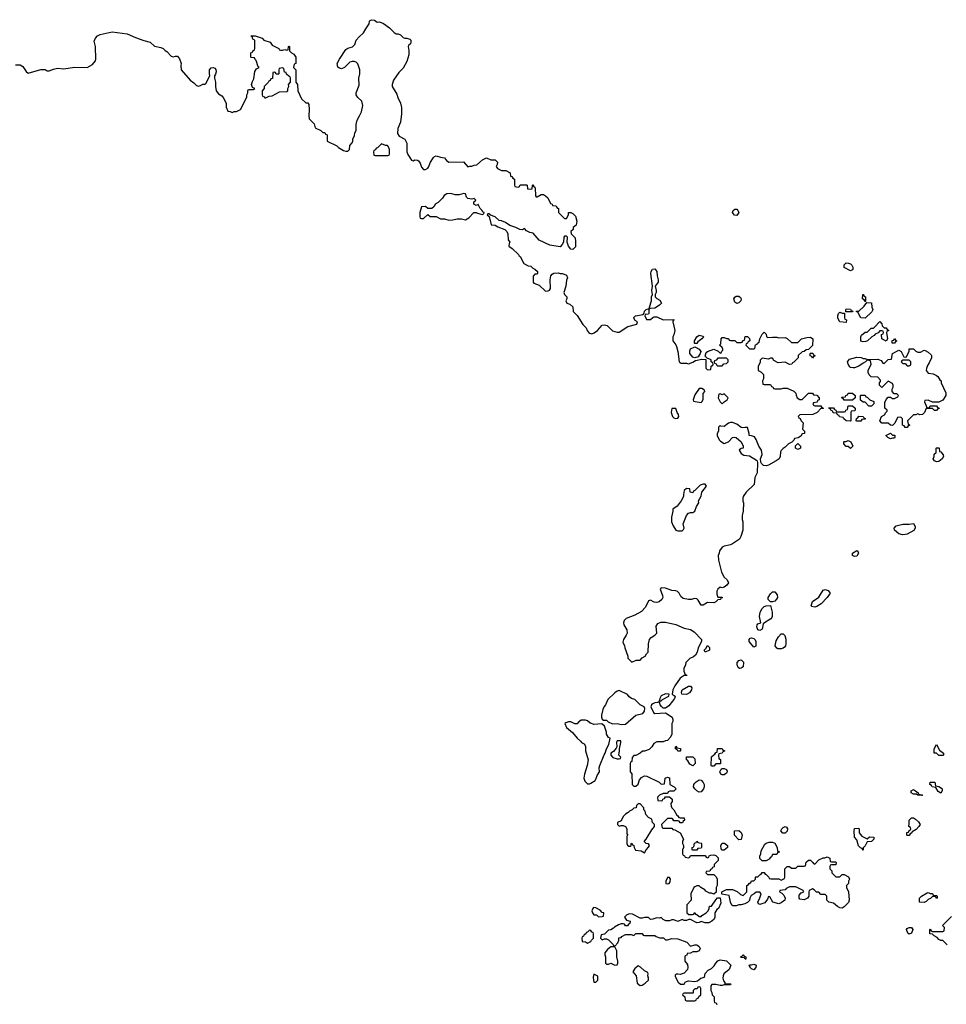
# Model space of a CAD drawing. Header units: inches. Extents: x 2380427 to 2580949, y 385907 to 546039.
# Tile 47 of 121: x 2454569 to 2463382, y 518280 to 527645. Entities that reach past the tile are written whole.
import ezdxf

# ---------------------------------------------------------------- set-up
doc = ezdxf.new("R2010")
doc.units = ezdxf.units.IN
doc.header["$MEASUREMENT"] = 0
for name, color, linetype in [('C4551', 7, 'Continuous'), ('C4552', 7, 'Continuous'), ('C4561', 7, 'Continuous'), ('C4562', 7, 'Continuous')]:
    doc.layers.add(name, color=color, linetype=linetype)

msp = doc.modelspace()

# ---------------------------------------------------------------- linework, layer by layer
at = {"layer": 'C4551', "color": 5, "elevation": 60}
msp.add_lwpolyline([(2460000, 518982.7), (2459990, 518986), (2459970, 518966), (2459958, 518962), (2459954, 518950), (2459938, 518942), (2459932.7, 518927.3), (2459918, 518922), (2459914, 518910), (2459918, 518878), (2459950, 518874), (2459970, 518862), (2460000, 518877)], dxfattribs=at)
at = {"layer": 'C4552', "color": 5, "elevation": 60}
for points in [[(2454530, 527216), (2454574.8, 527214.8), (2454598.8, 527198.8), (2454630, 527152), (2454650, 527138), (2454770, 527171.3), (2454810, 527171), (2454830, 527158), (2454850, 527158), (2454890, 527176), (2454930, 527184.7), (2454990, 527178), (2455090, 527194.8), (2455210, 527192), (2455260.4, 527219.6), (2455290, 527254), (2455294, 527270), (2455289, 527390), (2455278, 527442), (2455288.7, 527470), (2455309.4, 527490.6), (2455334.5, 527505.5), (2455450, 527530.3), (2455590, 527510.4), (2455670, 527475.3), (2455750, 527446.8), (2455810, 527431.3), (2455852.7, 527392.7), (2455910, 527382), (2455934, 527370), (2455951.6, 527351.6), (2455970, 527342), (2456010, 527298), (2456030, 527291.3), (2456050, 527298), (2456070, 527298), (2456090, 527272), (2456104.7, 527230), (2456101, 527210), (2456104.7, 527170), (2456190, 527071), (2456226.4, 527046.4), (2456250, 527018), (2456270, 527012), (2456290, 527018), (2456310, 527031.3), (2456330, 527032), (2456340.4, 527039.6), (2456379, 527110), (2456372.9, 527132.9), (2456374, 527170), (2456390, 527186), (2456410, 527191.3), (2456423.5, 527183.5), (2456433, 527173), (2456436.3, 527150), (2456432.7, 527127.3), (2456421, 527110), (2456421, 527090), (2456430.7, 527050), (2456430.9, 527010.9), (2456438, 526970), (2456459.6, 526939.6), (2456490, 526922), (2456505.4, 526905.4), (2456532, 526850), (2456532.7, 526812.7), (2456550, 526774), (2456571.6, 526771.6), (2456590, 526762), (2456608.4, 526771.6), (2456630, 526772), (2456668.4, 526791.6), (2456728, 526910), (2456728, 526930), (2456738, 526950), (2456738, 526970), (2456743.1, 526976.9), (2456750, 526982), (2456790, 526982), (2456806, 526990), (2456782, 527002), (2456774, 527030), (2456782, 527058), (2456796, 527084), (2456806, 527154), (2456822, 527178), (2456846, 527190), (2456838, 527198), (2456818, 527258), (2456807.3, 527267.3), (2456802, 527282), (2456770, 527286), (2456766, 527290), (2456766, 527330), (2456782, 527338), (2456786, 527350), (2456802, 527358), (2456806, 527370), (2456806, 527450), (2456790, 527458), (2456782, 527470), (2456782, 527482), (2456768.9, 527491.1), (2456808.4, 527491.6), (2456874, 527470), (2456892, 527450), (2456950.6, 527430.6), (2456970, 527402), (2457034, 527370), (2457038, 527358), (2457050, 527354), (2457070, 527354), (2457090, 527362), (2457110, 527354), (2457122, 527358), (2457126, 527390), (2457130, 527394), (2457134, 527390), (2457134, 527350), (2457154, 527330), (2457176.9, 527316.9), (2457194, 527290), (2457194, 527230), (2457178, 527222), (2457174, 527190), (2457194, 527170), (2457194, 527050), (2457212, 527030), (2457214, 526970), (2457250, 526894), (2457290, 526854), (2457310, 526854), (2457319.6, 526839.6), (2457322, 526790), (2457318, 526730), (2457323.6, 526703.6), (2457370, 526654), (2457378, 526618), (2457431.6, 526591.6), (2457452.7, 526572.7), (2457471.6, 526571.6), (2457478, 526558), (2457494, 526550), (2457494, 526490), (2457585.4, 526445.4), (2457602, 526430), (2457650, 526402), (2457670, 526394), (2457690, 526394), (2457706, 526410), (2457708, 526450), (2457730, 526474), (2457738, 526490), (2457738, 526510), (2457754.6, 526545.4), (2457758, 526570), (2457768, 526590), (2457768.7, 526650), (2457778, 526690), (2457802, 526730), (2457819, 526770), (2457834, 526830), (2457822, 526870), (2457785.6, 526905.6), (2457768.7, 526930), (2457768.7, 526950), (2457796.5, 527023.5), (2457793.2, 527090), (2457802.7, 527130), (2457805.2, 527170), (2457785.6, 527225.6), (2457770, 527242), (2457750, 527249), (2457730, 527249), (2457710, 527242), (2457658, 527190), (2457630, 527179), (2457610, 527184), (2457594, 527194), (2457589.3, 527230), (2457610, 527271), (2457670, 527361), (2457690, 527376), (2457734, 527386), (2457755.3, 527410), (2457769, 527451), (2457796.4, 527483.6), (2457840.4, 527519.6), (2457860.2, 527559.8), (2457892.9, 527607.1), (2457895.3, 527630), (2457901.2, 527638.8), (2457914.6, 527645.4), (2457942, 527642), (2457970, 527622), (2457990, 527624.7), (2458027.7, 527607.7), (2458087.1, 527567.1), (2458130, 527524.7), (2458150, 527512), (2458170, 527512), (2458190, 527502), (2458216.9, 527476.9), (2458231, 527471), (2458250, 527470.8), (2458279.8, 527459.8), (2458290.7, 527450.7), (2458290.7, 527429.3), (2458285.4, 527414.6), (2458270, 527402), (2458264, 527390), (2458271.3, 527351.3), (2458271.1, 527311.1), (2458250.7, 527249.3), (2458216.8, 527183.2), (2458175.3, 527144.7), (2458124.7, 527070), (2458111, 527030), (2458111, 527010), (2458157.5, 526937.5), (2458164.9, 526904.9), (2458190.7, 526850.7), (2458201, 526810), (2458201, 526750), (2458191.3, 526670), (2458164.7, 526610), (2458163.6, 526563.6), (2458178, 526538), (2458232, 526510), (2458252, 526470), (2458251.3, 526390), (2458262, 526362), (2458294, 526310), (2458310, 526302), (2458328.7, 526311.3), (2458352, 526310), (2458362.8, 526302.8), (2458379.3, 526279.3), (2458390, 526242), (2458410, 526222), (2458430, 526222), (2458450, 526232), (2458458, 526242), (2458475.3, 526290), (2458504.7, 526335.3), (2458514.6, 526345.4), (2458529.1, 526350.9), (2458570, 526338), (2458610, 526332), (2458627.1, 526307.1), (2458650, 526291.3), (2458790, 526294), (2458830, 526244.7), (2458850, 526252), (2458870, 526252), (2458890, 526262), (2458916.4, 526263.6), (2458970, 526312), (2459008.4, 526331.6), (2459050, 526314), (2459091.6, 526311.6), (2459114, 526290), (2459111.6, 526268.4), (2459102, 526250), (2459114, 526230), (2459150, 526212), (2459191.6, 526211.6), (2459234, 526190), (2459238, 526158), (2459250, 526154), (2459258, 526138), (2459274, 526130), (2459274, 526070), (2459278, 526058), (2459310, 526054), (2459322, 526058), (2459330, 526074), (2459390, 526074), (2459394, 526070), (2459398, 526038), (2459430, 526034), (2459442, 526038), (2459446, 526070), (2459450, 526074), (2459458, 526058), (2459470, 526054), (2459472.7, 526047.3), (2459474, 525970), (2459482, 525962), (2459490, 525962), (2459530, 525982), (2459550, 525982), (2459570.9, 525970.9), (2459592, 525950), (2459618, 525898), (2459632, 525892), (2459638, 525878), (2459670, 525874), (2459678, 525858), (2459694, 525850), (2459694, 525810), (2459750, 525754), (2459770, 525754), (2459788, 525790), (2459790, 525812), (2459811.6, 525811.6), (2459830, 525802), (2459855.5, 525775.5), (2459867.3, 525730), (2459862, 525690), (2459834, 525670), (2459832, 525650), (2459812, 525630), (2459814, 525610), (2459851.3, 525570), (2459856.8, 525536.8), (2459854, 525486), (2459830, 525458), (2459810, 525462), (2459788.7, 525490), (2459775.3, 525530), (2459778, 525578), (2459770, 525586), (2459750, 525586), (2459743.6, 525576.4), (2459742, 525530), (2459730, 525506), (2459710, 525486), (2459610, 525502), (2459510, 525549), (2459453.6, 525613.6), (2459420.4, 525620.4), (2459390, 525638), (2459370, 525658), (2459350, 525648), (2459326, 525650), (2459289.2, 525669.2), (2459230, 525689), (2459190, 525715.1), (2459151.8, 525731.8), (2459130, 525736), (2459090, 525769), (2459046, 525786), (2459046, 525790), (2459030, 525798), (2459022, 525798), (2459014, 525790), (2459034, 525774), (2459054, 525694), (2459090, 525692), (2459115.3, 525675.3), (2459182, 525650), (2459202, 525630), (2459212.7, 525607.3), (2459214, 525550), (2459232, 525530), (2459223.6, 525516.4), (2459222, 525490), (2459254, 525470), (2459312.7, 525412.7), (2459318, 525398), (2459330, 525394), (2459365.4, 525325.4), (2459405.4, 525305.4), (2459430, 525302), (2459450, 525282), (2459470, 525274), (2459494, 525250), (2459494, 525230), (2459490, 525226), (2459470, 525226), (2459452.7, 525207.3), (2459454, 525150), (2459458, 525138), (2459510, 525121), (2459570, 525064.7), (2459594.6, 525065.4), (2459608.4, 525071.6), (2459618, 525090), (2459614, 525170), (2459622, 525210), (2459633.6, 525226.4), (2459650, 525236), (2459690, 525238), (2459710, 525231.3), (2459731.1, 525231.1), (2459770, 525214), (2459778, 525190), (2459771.1, 525168.9), (2459764.7, 525110), (2459744.7, 525050), (2459751.6, 525031.6), (2459774, 525010), (2459774, 524990), (2459762, 524970), (2459774, 524950), (2459799.8, 524939.8), (2459830, 524914), (2459834, 524870), (2459870, 524832), (2459926.4, 524746.4), (2459955.3, 524715.3), (2459964.7, 524690), (2459984.5, 524664.5), (2460000, 524661)], [(2460000, 520952.6), (2459994.6, 520954.6), (2459970, 520975.3), (2459950, 520982), (2459910, 520982), (2459879.6, 520960.4), (2459870, 520948), (2459848.4, 520948.4), (2459810, 520966), (2459790, 520966), (2459763.6, 520956.4), (2459754, 520950), (2459770, 520914), (2459826.4, 520866.4), (2459870, 520812), (2459903.6, 520783.6), (2459911.6, 520771.6), (2459936.9, 520756.9), (2459950, 520734), (2459950.8, 520690), (2459974.9, 520605.1), (2459967.7, 520550), (2459942, 520470), (2459934.8, 520430), (2459944, 520404), (2459962.8, 520382.8), (2459970, 520378), (2459990, 520378), (2460000, 520384.2)]]:
    msp.add_lwpolyline(points, dxfattribs=at)
for points in [[(2457070, 527186), (2457038, 527182), (2457034, 527170), (2457034, 527130), (2457030, 527126), (2457007.3, 527127.3), (2457002, 527142), (2456990, 527146), (2456978, 527142), (2456972.7, 527087.3), (2456958, 527082), (2456952.7, 527067.3), (2456938, 527062), (2456932.7, 527047.3), (2456894, 527010), (2456894, 526990), (2456874, 526970), (2456874, 526930), (2456878, 526918), (2456892.7, 526912.7), (2456902, 526902), (2456910, 526902), (2456940.4, 526919.6), (2456970, 526922), (2457040.4, 526959.6), (2457110, 526962), (2457118, 526970), (2457118, 526990), (2457128, 527010), (2457126, 527030), (2457146, 527050), (2457146, 527090), (2457142, 527102), (2457127.3, 527107.3), (2457107.3, 527127.3), (2457102, 527142), (2457087.3, 527147.3), (2457082, 527182)], [(2458010, 526466), (2457972.7, 526427.3), (2457958, 526422), (2457952.7, 526407.3), (2457938, 526402), (2457934, 526390), (2457938, 526358), (2457950, 526354), (2458070, 526354), (2458082, 526358), (2458086, 526370), (2458086, 526410), (2458076.4, 526436.4), (2458067.3, 526447.3), (2458048.4, 526448.4)], [(2458793.6, 525993.6), (2458750, 525979.3), (2458710, 525980.9), (2458670, 525993.2), (2458630, 525989), (2458607.1, 525972.9), (2458590, 525948.7), (2458550, 525908), (2458522, 525890), (2458511.1, 525868.9), (2458490, 525848), (2458450, 525848), (2458430, 525868), (2458390, 525866), (2458374, 525810), (2458374, 525770), (2458378, 525758), (2458390, 525754), (2458410, 525754), (2458450, 525792), (2458472.7, 525772.7), (2458530, 525772), (2458570, 525752), (2458610, 525751.3), (2458650, 525738), (2458690, 525741), (2458730, 525750.8), (2458770.8, 525750.8), (2458810, 525742), (2458840.4, 525759.6), (2458888.9, 525811.1), (2458911.1, 525811.1), (2458923.6, 525803.6), (2458966, 525794), (2458982, 525798), (2458986, 525810), (2458975.3, 525815.3), (2458968, 525830), (2458948, 525850), (2458930, 525886), (2458910, 525878), (2458888.7, 525890), (2458888.4, 525911.6), (2458902, 525918), (2458906, 525930), (2458890, 525946), (2458870, 525938), (2458830, 525944), (2458818.6, 525958.6), (2458808.7, 525988.7)]]:
    msp.add_lwpolyline(points, close=True, dxfattribs=at)
at = {"layer": 'C4561', "color": 5, "elevation": 60}
for points in [[(2460684, 520000), (2460674, 519990), (2460678, 519958), (2460690, 519954), (2460770, 519954), (2460782, 519942), (2460799.6, 519939.6), (2460851.1, 519911.1), (2460882, 519850), (2460874, 519830), (2460874, 519810), (2460882, 519790), (2460882, 519770), (2460874, 519750), (2460874, 519710), (2460878, 519698), (2460892.7, 519692.7), (2460898, 519678), (2460930, 519674), (2460942, 519678), (2460950, 519694), (2461090, 519694), (2461098, 519678), (2461110, 519674), (2461122, 519678), (2461127.3, 519692.7), (2461140.4, 519699.6), (2461170, 519702), (2461190, 519694), (2461212, 519672), (2461211.6, 519648.4), (2461174, 519610), (2461172.7, 519587.3), (2461158, 519582), (2461152.7, 519567.3), (2461138, 519562), (2461132.7, 519547.3), (2461098, 519542), (2461094, 519530), (2461110, 519514), (2461170, 519514), (2461191.6, 519491.6), (2461202, 519470), (2461202, 519410), (2461194, 519390), (2461192.7, 519347.3), (2461172, 519328), (2461150, 519338), (2461130, 519338), (2461096.4, 519356.4), (2461086, 519370), (2461046, 519390), (2461030, 519406), (2461010, 519406), (2460990, 519398), (2460982, 519390), (2460952, 519330), (2460954, 519270), (2460912.7, 519227.3), (2460914, 519150), (2460932.7, 519132.7), (2460967.3, 519132.7), (2460982, 519138), (2460990, 519154), (2460998, 519138), (2461010, 519134), (2461030, 519114), (2461050, 519114), (2461055.3, 519124.7), (2461098, 519150), (2461118, 519170), (2461128, 519190), (2461130, 519214), (2461150, 519214), (2461190, 519274), (2461207.3, 519292.7), (2461232.7, 519292.7), (2461236.9, 519243.1), (2461214, 519190), (2461199.6, 519180.4), (2461182, 519150), (2461182, 519110), (2461174, 519090), (2461152, 519070), (2461123.5, 519056.5), (2461090, 519054), (2461050, 519068), (2461030, 519058), (2461010, 519055.3), (2460950, 519088), (2460932.7, 519087.3), (2460910, 519078), (2460890, 519078), (2460870, 519086), (2460830, 519068), (2460790, 519082), (2460770, 519084), (2460750, 519074), (2460715.3, 519075.3), (2460690, 519086), (2460670, 519106), (2460650, 519098), (2460630, 519102), (2460591.6, 519088.4), (2460570, 519086), (2460550, 519106), (2460510, 519106), (2460490, 519098), (2460470, 519098), (2460396.5, 519136.5), (2460370, 519139), (2460342, 519130), (2460322, 519110), (2460341, 519081), (2460374, 519070), (2460371.6, 519048.4), (2460358, 519042), (2460350, 519026), (2460330, 519026), (2460322, 519042), (2460310, 519046), (2460290, 519046), (2460263.6, 519036.4), (2460224.7, 519015.3), (2460216.9, 519003.1), (2460192.7, 518987.3), (2460170, 518986), (2460130, 518946), (2460098, 518942), (2460094, 518910), (2460110, 518894), (2460130, 518902), (2460150, 518902), (2460170, 518894), (2460214, 518850), (2460218, 518838), (2460230, 518834), (2460256.4, 518863.6), (2460266, 518890), (2460267.3, 518912.7), (2460290, 518914), (2460295.3, 518924.7), (2460330, 518944.7), (2460383.6, 518943.6), (2460410, 518934), (2460430, 518954), (2460490, 518954), (2460498, 518938), (2460510, 518934), (2460610, 518934), (2460623.6, 518923.6), (2460652.7, 518912.7), (2460691.6, 518911.6), (2460710, 518894), (2460730, 518894), (2460770, 518904.7), (2460830, 518902), (2460914, 518870), (2460950, 518832), (2460990, 518844.7), (2461010, 518844.7), (2461019.8, 518839.8), (2461032, 518830), (2461042, 518810), (2461032.7, 518787.3), (2461010, 518778), (2460970, 518778), (2460950, 518766), (2460918, 518762), (2460912.7, 518747.3), (2460898, 518742), (2460894, 518730), (2460894, 518690), (2460919.6, 518659.6), (2460924.7, 518630), (2460922, 518610), (2460890, 518575.3), (2460850, 518562), (2460830, 518568), (2460812.7, 518567.3), (2460803.6, 518556.4), (2460803.6, 518543.6), (2460831.3, 518491.3), (2460852.7, 518472.7), (2460887.3, 518472.7), (2460898, 518490), (2460910, 518498), (2460930, 518502), (2460990, 518498), (2461016.4, 518503.6), (2461046, 518530), (2461082, 518538), (2461090, 518574), (2461116.4, 518603.6), (2461150, 518622), (2461173.6, 518646.4), (2461188.9, 518671.1), (2461210, 518692), (2461230, 518702), (2461290, 518694), (2461332, 518652), (2461318, 518610), (2461267.3, 518570), (2461259.1, 518550), (2461257.3, 518530), (2461262.8, 518502.8), (2461274, 518486), (2461274, 518474), (2461330, 518474), (2461334, 518470), (2461330, 518466), (2461270, 518466), (2461250, 518458), (2461230, 518458), (2461190, 518468), (2461152.7, 518467.3), (2461143.6, 518456.4), (2461142, 518410), (2461151.6, 518391.6), (2461154, 518370), (2461174, 518350), (2461174, 518310), (2461178, 518298), (2461192.7, 518292.7), (2461198, 518278)], [(2460254, 520000), (2460254, 519990), (2460270, 519974), (2460290, 519982), (2460310, 519982), (2460330, 519972), (2460344.7, 519950), (2460342, 519902), (2460352, 519890), (2460342, 519878), (2460342, 519870), (2460344.7, 519810), (2460350, 519794), (2460363.6, 519783.6), (2460376.4, 519783.6), (2460386, 519790), (2460386, 519810), (2460391.6, 519811.6), (2460398, 519798), (2460411.6, 519791.6), (2460412, 519770), (2460425.4, 519745.4), (2460479.6, 519739.6), (2460510, 519722), (2460526, 519750), (2460550, 519774), (2460558, 519790), (2460550, 519806), (2460528.4, 519808.4), (2460508, 519830), (2460528.9, 519851.1), (2460580.2, 519939.8), (2460606, 519970), (2460606, 519990), (2460597, 520000)], [(2463127.6, 520000), (2463134, 519990), (2463122, 519970), (2463096.9, 519943.1), (2463058, 519922), (2463054, 519910), (2463038, 519902), (2463030, 519886), (2463010, 519886), (2463006, 519890), (2463007.3, 519912.7), (2463022, 519918), (2463027.3, 519932.7), (2463042, 519938), (2463046, 519950), (2463042, 519962), (2463026, 519970), (2463027.4, 520000)], [(2463390, 518846), (2463350, 518886), (2463330, 518888), (2463310, 518898), (2463294.6, 518914.6), (2463266, 518930), (2463250, 518946), (2463226, 518950), (2463226, 518990), (2463230, 518994), (2463238, 518978), (2463250, 518974), (2463350, 518974), (2463362, 518978), (2463366, 519010), (2463346, 519030), (2463430, 519114)], [(2460000, 518877), (2460002, 518878), (2460006, 518890), (2460026, 518910), (2460026, 518950), (2460022, 518962), (2460010, 518966), (2460002, 518982), (2460000, 518982.7)]]:
    msp.add_lwpolyline(points, dxfattribs=at)
for points in [[(2461827.3, 519907.3), (2461808, 519930), (2461818, 519950), (2461830, 519962), (2461850, 519971.3), (2461863.6, 519963.6), (2461872, 519950), (2461870, 519926), (2461850, 519908)], [(2461410, 519846), (2461366, 519890), (2461366, 519930), (2461410, 519932), (2461430, 519914), (2461442, 519890), (2461430, 519848)], [(2462630, 519854), (2462650, 519872), (2462692, 519870), (2462692, 519850), (2462670, 519828), (2462630, 519826), (2462610, 519786), (2462592.7, 519767.3), (2462590, 519746), (2462582, 519762), (2462567.3, 519767.3), (2462548.4, 519788.4), (2462530, 519846), (2462508.4, 519868.4), (2462506, 519930), (2462510, 519952), (2462550, 519954), (2462554, 519950), (2462554, 519910), (2462579.6, 519879.6), (2462610, 519862)], [(2460970, 519746), (2460966, 519750), (2460966, 519770), (2460982, 519778), (2460987.3, 519812.7), (2461002, 519818), (2461010, 519832), (2461018, 519818), (2461050, 519814), (2461054, 519810), (2461054, 519770), (2461050, 519766), (2461018, 519762), (2461010, 519746)], [(2461250, 519746), (2461240.4, 519760.4), (2461238, 519790), (2461250, 519812), (2461271.6, 519811.6), (2461302, 519790), (2461302, 519770), (2461270, 519746)], [(2461630, 519646), (2461608.4, 519668.4), (2461608, 519690), (2461618, 519710), (2461620.4, 519739.6), (2461656.4, 519803.6), (2461670, 519814), (2461696.4, 519823.6), (2461730, 519822), (2461751.3, 519811.3), (2461774, 519770), (2461778, 519738), (2461794, 519730), (2461778, 519722), (2461770, 519706), (2461730, 519706), (2461718, 519682), (2461705.4, 519674.6), (2461698, 519662), (2461670, 519646)], [(2462290, 519634), (2462330, 519634), (2462334, 519630), (2462332.7, 519607.3), (2462290, 519606), (2462278, 519602), (2462274, 519590), (2462274, 519570), (2462294, 519550), (2462294, 519530), (2462330, 519494), (2462370, 519494), (2462390, 519514), (2462410, 519514), (2462451.1, 519491.1), (2462462, 519470), (2462452, 519450), (2462452, 519430), (2462434, 519410), (2462434, 519390), (2462452, 519350), (2462458, 519270), (2462450.9, 519249.1), (2462410, 519208), (2462390, 519195.3), (2462370, 519199), (2462348, 519210), (2462310, 519242), (2462266, 519250), (2462246, 519270), (2462246, 519310), (2462230, 519326), (2462190, 519326), (2462170, 519346), (2462147.3, 519347.3), (2462126, 519370), (2462110, 519378), (2462078, 519362), (2462074, 519350), (2462074, 519310), (2462062, 519290), (2462030, 519273.2), (2461990, 519279), (2461981.2, 519290), (2461982, 519318), (2462000.2, 519339.8), (2462026, 519350), (2462022, 519362), (2461950, 519398), (2461890, 519398), (2461859.6, 519380.4), (2461850, 519368), (2461798, 519362), (2461794, 519350), (2461818, 519338), (2461836.8, 519316.8), (2461850.7, 519289.3), (2461846, 519270), (2461810, 519244), (2461790, 519237.2), (2461732.5, 519252.5), (2461702, 519302), (2461690, 519306), (2461681, 519279), (2461656.3, 519243.7), (2461608.4, 519228.4), (2461596.4, 519236.4), (2461588, 519250), (2461610, 519294), (2461622, 519330), (2461610, 519348), (2461572.7, 519347.3), (2461554, 519330), (2461524.7, 519315.3), (2461512, 519290), (2461511.6, 519268.4), (2461491.6, 519248.4), (2461464.7, 519235.3), (2461430, 519226), (2461410, 519226), (2461383.6, 519216.4), (2461356.4, 519216.4), (2461343.1, 519223.1), (2461328, 519250), (2461315.3, 519315.3), (2461247.3, 519327.3), (2461246, 519350), (2461290, 519372), (2461350, 519372), (2461392.7, 519352.7), (2461423.6, 519323.6), (2461450, 519314), (2461486, 519350), (2461486, 519410), (2461502, 519418), (2461506, 519430), (2461522, 519438), (2461530, 519454), (2461550, 519454), (2461566, 519470), (2461566, 519490), (2461570, 519494), (2461590, 519494), (2461607.3, 519512.7), (2461622, 519518), (2461630, 519534), (2461650, 519534), (2461658, 519518), (2461670, 519514), (2461694, 519490), (2461698, 519478), (2461712.7, 519472.7), (2461790, 519474), (2461810, 519462), (2461842, 519478), (2461846, 519490), (2461846, 519570), (2461868.4, 519591.6), (2461891.6, 519591.6), (2461910, 519574), (2461950, 519574), (2461970, 519594), (2462030, 519594), (2462042, 519598), (2462048.4, 519631.6), (2462070, 519652), (2462091.6, 519651.6), (2462114, 519630), (2462118, 519618), (2462130, 519614), (2462170, 519654), (2462210, 519672), (2462227.3, 519672.7), (2462250, 519682), (2462274, 519670), (2462278, 519638)], [(2460750, 519486), (2460730, 519486), (2460714, 519450), (2460714, 519430), (2460730, 519424.7), (2460746, 519430), (2460756.4, 519443.6), (2460758, 519470)], [(2463230, 519334), (2463250, 519334), (2463258, 519318), (2463290, 519314), (2463294, 519310), (2463294, 519290), (2463290, 519286), (2463282, 519302), (2463250, 519306), (2463232.7, 519287.3), (2463210, 519278), (2463190, 519258), (2463170, 519248), (2463126, 519250), (2463126, 519290), (2463146, 519310), (2463200.4, 519339.6), (2463210, 519342)], [(2460030, 519201.2), (2460023.8, 519196.2), (2460011, 519170), (2460016, 519150), (2460030, 519131.3), (2460054, 519130), (2460072.7, 519112.7), (2460110, 519114), (2460122, 519118), (2460126, 519150), (2460110, 519154), (2460090, 519174), (2460050, 519199)], [(2463030, 518948), (2463016.4, 518956.4), (2463002, 518990), (2463010, 519002), (2463030, 519012), (2463050, 519012), (2463064.7, 518990), (2463050, 518958)], [(2460230, 518826), (2460190, 518826), (2460159.6, 518800.4), (2460134, 518770), (2460134, 518750), (2460142, 518730), (2460142, 518670), (2460150, 518662), (2460170, 518662), (2460190, 518672), (2460230, 518652), (2460250, 518654), (2460258, 518670), (2460258, 518690), (2460248, 518730), (2460248, 518790)], [(2461470, 518708), (2461462, 518722), (2461430, 518726), (2461426, 518730), (2461442, 518738), (2461446, 518750), (2461451.3, 518751.3), (2461458, 518738), (2461474, 518730), (2461474, 518710)], [(2461550, 518609), (2461530, 518618), (2461518, 518630), (2461518, 518638), (2461508.4, 518648.4), (2461510, 518654), (2461530, 518654), (2461550, 518662), (2461572, 518652), (2461571.3, 518630)], [(2460030, 518566), (2460022.8, 518537.2), (2460024.9, 518504.9), (2460030, 518492), (2460050, 518492), (2460068, 518510), (2460067.3, 518547.3)], [(2460450, 518646), (2460430, 518626), (2460418, 518622), (2460402, 518590), (2460430.8, 518550.8), (2460442, 518482), (2460470, 518458), (2460490, 518462), (2460518.6, 518481.4), (2460548.7, 518510), (2460548.7, 518530), (2460542, 518550), (2460546, 518570), (2460542, 518582), (2460510, 518598), (2460474.6, 518634.6)], [(2461030, 518446), (2461018, 518442), (2461012.7, 518427.3), (2460990, 518426), (2460974, 518410), (2460974, 518390), (2460970, 518386), (2460890, 518386), (2460878, 518382), (2460874, 518370), (2460894, 518350), (2460898, 518318), (2460910, 518314), (2460990, 518314), (2461002, 518318), (2461007.3, 518332.7), (2461022, 518338), (2461027.3, 518352.7), (2461046, 518370), (2461046, 518430), (2461042, 518442)]]:
    msp.add_lwpolyline(points, close=True, dxfattribs=at)
at = {"layer": 'C4562', "color": 5, "elevation": 60}
for points in [[(2461390, 525783.7), (2461366, 525786), (2461349.4, 525810), (2461356, 525830), (2461370, 525844), (2461390, 525842.8), (2461400.7, 525830), (2461407.3, 525810)], [(2462470, 525258), (2462410, 525288), (2462410, 525314), (2462430, 525331.3), (2462451.1, 525331.1), (2462470, 525322), (2462482, 525310), (2462492, 525290), (2462494, 525270), (2462490, 525266)], [(2460570, 524898), (2460560.4, 524900.4), (2460558, 524910), (2460577.2, 524970), (2460578, 525010), (2460588, 525030), (2460582, 525070), (2460588, 525112), (2460572.7, 525230), (2460576, 525250), (2460587.6, 525272.4), (2460610, 525276), (2460627.3, 525250), (2460630.8, 525210), (2460642.8, 525170), (2460641, 525150), (2460612, 525110), (2460622, 525070), (2460622, 525050), (2460612, 525030), (2460612, 525010), (2460630, 524992), (2460656.9, 524976.9), (2460674, 524950), (2460654, 524930), (2460610, 524902.7)], [(2462610, 524966), (2462602, 524982), (2462586, 524990), (2462588.4, 525031.6), (2462594, 525030), (2462598, 525018), (2462612, 525010), (2462614, 524966)], [(2461390, 524945.2), (2461370, 524958), (2461362.7, 524990), (2461370, 525004.7), (2461384.5, 525015.5), (2461410, 525014.8), (2461424, 525004), (2461430.6, 524990.6), (2461426.8, 524970), (2461410, 524953.2)], [(2462610, 524806), (2462568.9, 524808.9), (2462542, 524862), (2462526, 524870), (2462530, 524874), (2462550, 524874), (2462600.4, 524919.6), (2462626, 524954), (2462671.6, 524951.6), (2462674, 524910), (2462682, 524890), (2462679.6, 524880.4), (2462672.7, 524867.3)], [(2462390, 524854), (2462414, 524854), (2462414, 524810), (2462418, 524798), (2462431.6, 524791.6), (2462430, 524766), (2462368.7, 524770), (2462350, 524806), (2462349, 524830), (2462358, 524850), (2462370, 524862)], [(2462426, 524866), (2462426, 524890), (2462430, 524894), (2462471.6, 524891.6), (2462478, 524878), (2462492.7, 524872.7), (2462490, 524866)], [(2462790, 524714), (2462810, 524714), (2462818, 524698), (2462834, 524690), (2462818, 524682), (2462814, 524670), (2462822, 524610), (2462810, 524588), (2462768, 524610), (2462766, 524650), (2462782, 524658), (2462786, 524670), (2462782, 524682), (2462770, 524686), (2462750, 524686), (2462732.7, 524667.3), (2462704.7, 524655.3), (2462696.9, 524643.1), (2462674, 524630), (2462634, 524590), (2462616.9, 524583.1), (2462590, 524582), (2462570, 524588), (2462568, 524630), (2462576.4, 524643.6), (2462610, 524674), (2462630, 524674), (2462668.4, 524711.6), (2462690, 524712), (2462700.4, 524719.6), (2462750, 524774), (2462770, 524754), (2462772.7, 524732.7)], [(2460990, 524566), (2460986, 524570), (2460986, 524590), (2461008, 524630), (2461030, 524644.7), (2461070, 524634), (2461072, 524630), (2461058, 524610), (2461019.6, 524580.4), (2461010, 524566)], [(2462890, 524568), (2462866, 524570), (2462867.3, 524592.7), (2462882, 524598), (2462890, 524614), (2462898, 524598), (2462912, 524590), (2462898, 524582)], [(2460990, 524428), (2460970, 524434), (2460942, 524470), (2460943.1, 524496.9), (2460950, 524514), (2460990, 524534), (2461032, 524510), (2461046, 524490), (2461040.7, 524470), (2461020.7, 524439.3)], [(2462110, 524426), (2462102, 524442), (2462088.4, 524448.4), (2462086, 524470), (2462090, 524474), (2462112.7, 524472.7), (2462118, 524458), (2462131.6, 524451.6), (2462130, 524446), (2462118, 524442)], [(2463110, 524482), (2463136.4, 524483.6), (2463170, 524502), (2463179.6, 524499.6), (2463210, 524482), (2463236.9, 524456.9), (2463242, 524450), (2463242, 524430), (2463219.6, 524380.4), (2463203.6, 524356.4), (2463192.7, 524327.3), (2463192, 524310), (2463210, 524282), (2463256.9, 524276.9), (2463290, 524262), (2463302, 524250), (2463319.6, 524219.6), (2463332, 524210), (2463332, 524190), (2463376.9, 524096.9), (2463378, 524070), (2463350, 524028), (2463310, 524006), (2463250, 524006), (2463210, 524026), (2463178, 524022), (2463174, 524010), (2463198, 523958), (2463210, 523954), (2463222, 523958), (2463230, 523974), (2463290, 523974), (2463298, 523958), (2463310, 523954), (2463312.7, 523947.3), (2463298, 523942), (2463290, 523928), (2463268.4, 523928.4), (2463250, 523946), (2463190, 523946), (2463174, 523910), (2463154, 523890), (2463130, 523888), (2463110, 523898), (2463091.6, 523888.4), (2463070, 523886), (2463014, 523830), (2463018, 523798), (2463034, 523790), (2463018, 523782), (2463010, 523766), (2462990, 523766), (2462982, 523782), (2462966, 523790), (2462966, 523850), (2462950, 523866), (2462918, 523862), (2462891.6, 523808.4), (2462870, 523786), (2462850, 523788), (2462830, 523808), (2462768.4, 523808.4), (2462748.4, 523828.4), (2462766, 523870), (2462794.6, 523885.4), (2462806, 523910), (2462818, 523922), (2462818, 523930), (2462798, 523950), (2462796.4, 524003.6), (2462810, 524034), (2462830, 524054), (2462850, 524054), (2462870, 524042), (2462890, 524042), (2462922, 524058), (2462926, 524070), (2462910, 524086), (2462887.3, 524087.3), (2462866, 524110), (2462868.4, 524131.6), (2462878, 524150), (2462878, 524170), (2462870, 524186), (2462830, 524206), (2462770, 524146), (2462748, 524170), (2462748, 524190), (2462756.4, 524203.6), (2462756.4, 524216.4), (2462730, 524246), (2462668.4, 524248.4), (2462647.3, 524267.3), (2462638, 524290), (2462638, 524310), (2462666, 524370), (2462662, 524402), (2462630, 524406), (2462614, 524390), (2462590, 524378), (2462551, 524349), (2462510, 524334), (2462494.6, 524334.6), (2462470, 524338), (2462463.1, 524343.1), (2462448, 524370), (2462442, 524390), (2462462.7, 524417.3), (2462530, 524436), (2462571.1, 524431.1), (2462590, 524422), (2462610, 524422), (2462630, 524414), (2462730, 524418), (2462763.6, 524403.6), (2462778, 524378), (2462790, 524374), (2462830, 524414), (2462862, 524418), (2462868.7, 524471.3), (2462930, 524502), (2462952, 524490), (2462978, 524438), (2462990, 524434), (2463002, 524438), (2463027.3, 524492.7), (2463030, 524514), (2463070, 524514), (2463091.6, 524491.6)], [(2461290, 524426), (2461210, 524426), (2461192.7, 524407.3), (2461178, 524402), (2461174, 524390), (2461178, 524378), (2461192.7, 524372.7), (2461198, 524358), (2461210, 524354), (2461250, 524354), (2461267.3, 524372.7), (2461290, 524374), (2461306, 524390), (2461306, 524410)], [(2463030, 524406), (2462970, 524406), (2462958, 524402), (2462954, 524390), (2462970, 524374), (2462990, 524374), (2463010, 524354), (2463030, 524354), (2463042, 524358), (2463046, 524370), (2463046, 524390)], [(2461030, 524138), (2460990, 524078), (2460974, 524030), (2460978, 524018), (2460992.7, 524012.7), (2461050, 524004.7), (2461058, 524010), (2461068.4, 524031.6), (2461068.7, 524091.3), (2461086, 524110), (2461082, 524122), (2461056.4, 524136.4)], [(2462410, 524026), (2462402, 524042), (2462386, 524050), (2462390, 524054), (2462422, 524058), (2462426, 524070), (2462442, 524078), (2462448.4, 524091.6), (2462490, 524092), (2462514, 524070), (2462514, 524050), (2462490, 524026)], [(2461270, 524086), (2461250, 524078), (2461230, 524086), (2461218, 524082), (2461212, 524050), (2461232, 524010), (2461250, 523992), (2461268.9, 524011.1), (2461298, 524030), (2461306, 524050)], [(2462670, 523968), (2462646, 523970), (2462610, 524006), (2462590, 524006), (2462567.3, 524027.3), (2462566, 524070), (2462570, 524074), (2462610, 524074), (2462618, 524058), (2462630, 524054), (2462654, 524030), (2462692.7, 524012.7), (2462694, 523990)], [(2460810, 523946), (2460770, 523946), (2460764.7, 523910), (2460778, 523870), (2460790, 523858), (2460807.3, 523852.7), (2460830, 523854), (2460838, 523870), (2460835.3, 523890), (2460822, 523910)], [(2462470, 523828), (2462428.4, 523828.4), (2462406, 523850), (2462402, 523862), (2462367.3, 523867.3), (2462362, 523882), (2462347.3, 523887.3), (2462342, 523902), (2462307.3, 523907.3), (2462302, 523922), (2462287.3, 523927.3), (2462282, 523942), (2462267.3, 523947.3), (2462266, 523954), (2462310, 523954), (2462318, 523938), (2462332.7, 523932.7), (2462338, 523918), (2462350, 523914), (2462410, 523914), (2462422, 523918), (2462427.3, 523932.7), (2462442, 523938), (2462447.3, 523972.7), (2462490, 523974), (2462514, 523950), (2462514, 523930), (2462510, 523926), (2462478, 523922), (2462474, 523910), (2462474, 523830)], [(2462530, 523826), (2462526, 523830), (2462527.3, 523852.7), (2462542, 523858), (2462550, 523874), (2462591.6, 523871.6), (2462598, 523858), (2462611.6, 523851.6), (2462610, 523846), (2462578, 523842), (2462570, 523828)], [(2462470, 523566), (2462450, 523586), (2462430, 523586), (2462406, 523610), (2462406, 523630), (2462410, 523634), (2462430, 523634), (2462450, 523642), (2462474, 523630), (2462492, 523590)], [(2462870, 523694), (2462890, 523694), (2462894, 523690), (2462894, 523670), (2462890, 523666), (2462870, 523666), (2462850, 523658), (2462826, 523670), (2462806, 523690), (2462851.6, 523711.6)], [(2461970, 523558), (2461948, 523570), (2461948, 523592), (2461970, 523614), (2461994, 523590), (2461994, 523570), (2461990, 523568)], [(2463290, 523441.2), (2463269.1, 523449.1), (2463258, 523470), (2463268, 523490), (2463268, 523512), (2463286, 523530), (2463286, 523570), (2463290, 523574), (2463310, 523574), (2463314, 523570), (2463318, 523538), (2463330, 523534), (2463352.7, 523507.3), (2463354, 523490), (2463342, 523470), (2463310, 523442)], [(2461070, 523228.7), (2461042, 523218), (2460990, 523166), (2460978, 523162), (2460970, 523146), (2460946, 523150), (2460942, 523182), (2460910, 523186), (2460890, 523166), (2460881, 523130), (2460881, 523110), (2460861, 523070), (2460822, 523018), (2460782, 522990), (2460782, 522970), (2460767.1, 522912.9), (2460766.8, 522890), (2460767.3, 522870), (2460782.8, 522830), (2460810, 522791.3), (2460830, 522782), (2460870, 522784.7), (2460883.1, 522796.9), (2460888.7, 522810), (2460879, 522850), (2460909.4, 522930.6), (2460930, 522951), (2460950, 522957.3), (2460970, 522957.3), (2460990, 522970.8), (2461005.8, 523014.2), (2461028, 523050), (2461026, 523070), (2461050, 523114), (2461057.2, 523150), (2461102, 523210), (2461090, 523228)], [(2462965.6, 522745.6), (2462930, 522755.3), (2462888, 522790), (2462886, 522810), (2462906, 522830), (2462970, 522846.8), (2463030, 522846), (2463070, 522854), (2463085.4, 522825.4), (2463086, 522810), (2463073.4, 522786.6), (2463010, 522753.2), (2462990, 522749.2)], [(2462510, 522539), (2462488.7, 522550), (2462489.3, 522570.7), (2462530, 522598), (2462542, 522590), (2462546, 522570), (2462530, 522544)], [(2462130, 522059), (2462103.1, 522063.1), (2462098, 522070), (2462109.4, 522110.6), (2462170, 522151.3), (2462210, 522218), (2462230, 522226), (2462256.8, 522216.8), (2462276, 522190), (2462250, 522148), (2462192, 522090), (2462150, 522064)], [(2461730, 522108.7), (2461708.9, 522108.9), (2461689, 522129), (2461688, 522150), (2461710, 522184.7), (2461730, 522202), (2461750, 522204.7), (2461774.4, 522174.4), (2461776, 522150), (2461767.1, 522132.9), (2461750, 522115.3)], [(2461610, 521835.3), (2461590, 521842), (2461579, 521870), (2461582, 521890), (2461590, 521898), (2461618, 521910), (2461605.2, 521970), (2461612.7, 522010), (2461630, 522044.7), (2461650, 522064.7), (2461670, 522071.3), (2461710, 522072), (2461726, 522010), (2461726, 521970), (2461722, 521958), (2461713.7, 521946.3), (2461652, 521910), (2461641, 521899), (2461630, 521848)], [(2461550, 521678), (2461508, 521730), (2461508, 521750), (2461518, 521762), (2461530, 521764.7), (2461550, 521758), (2461565.4, 521745.4), (2461571.3, 521730), (2461570, 521686)], [(2461781.2, 521661.2), (2461768.9, 521668.9), (2461755.3, 521690), (2461762.5, 521737.5), (2461784.5, 521775.5), (2461810, 521804.7), (2461830, 521804.7), (2461838, 521798), (2461846.8, 521786.8), (2461854.4, 521754.4), (2461856, 521710), (2461851.3, 521690), (2461842.8, 521677.2), (2461830, 521669), (2461810, 521661.2)], [(2461090, 521628), (2461078, 521650), (2461095.3, 521664.7), (2461110, 521692), (2461130, 521674), (2461131.3, 521650)], [(2461415.3, 521475.3), (2461402.7, 521482.7), (2461392.7, 521510), (2461393.2, 521530), (2461410, 521551.3), (2461430, 521558), (2461454.4, 521534.4), (2461450, 521488.7), (2461430, 521477.2)], [(2460910, 521226), (2460868, 521230), (2460862, 521250), (2460868.7, 521270), (2460930, 521306.8), (2460950, 521304.7), (2460961, 521290), (2460958.8, 521270), (2460938.8, 521241.2)], [(2460270, 521266), (2460250, 521258), (2460230, 521242), (2460162, 521178), (2460142, 521130), (2460126.4, 521113.6), (2460115.3, 521084.7), (2460101, 521030), (2460101, 521010), (2460110, 520992), (2460122, 520982), (2460150, 520982), (2460166, 520966), (2460206.4, 520946.4), (2460250, 520951), (2460290, 520941), (2460330, 520946), (2460429.1, 521030.9), (2460495.3, 521044.7), (2460512.9, 521067.1), (2460514.6, 521094.6), (2460508, 521110), (2460469.1, 521129.1), (2460418, 521178), (2460389.1, 521189.1), (2460365.2, 521205.2), (2460350, 521228)], [(2460710, 521233.2), (2460670, 521213.2), (2460656, 521190), (2460652.7, 521172.7), (2460663.6, 521163.6), (2460670, 521166), (2460682, 521178), (2460742, 521210), (2460746, 521230)], [(2460252.7, 520787.3), (2460246, 520774), (2460247.3, 520730), (2460243.5, 520716.5), (2460215.9, 520684.1), (2460191.3, 520670), (2460191, 520650), (2460210, 520626.8), (2460250, 520614), (2460270, 520614), (2460282, 520618), (2460286, 520630), (2460268, 520650), (2460275.3, 520690), (2460274, 520710), (2460288, 520770), (2460286, 520786)], [(2460830, 520688), (2460822, 520702), (2460806, 520710), (2460806, 520730), (2460810, 520734), (2460818, 520718), (2460852.7, 520712.7), (2460854, 520690), (2460850, 520688)], [(2463310, 520648), (2463287.3, 520667.3), (2463266, 520670), (2463268, 520710), (2463288.4, 520751.6), (2463318, 520698), (2463354, 520670), (2463354, 520650), (2463350, 520648)], [(2460970, 520548.7), (2460943.1, 520563.1), (2460922, 520602), (2460910, 520606), (2460910, 520634), (2460970, 520634), (2460990, 520614), (2460992, 520570)], [(2461150, 520546), (2461146, 520550), (2461150, 520634), (2461170, 520654), (2461182, 520658), (2461190, 520674), (2461202, 520678), (2461207.3, 520712.7), (2461250, 520712), (2461258, 520698), (2461274, 520690), (2461258, 520682), (2461251.6, 520668.4), (2461218, 520662), (2461214, 520650), (2461218, 520618), (2461234, 520610), (2461234, 520570), (2461230, 520566), (2461190, 520566), (2461170, 520546)], [(2461250, 520464), (2461238, 520470), (2461228, 520490), (2461242, 520518), (2461250, 520522), (2461270, 520522), (2461290, 520512), (2461296.9, 520496.9), (2461298, 520490), (2461290, 520478), (2461270, 520464)], [(2461030, 520298), (2461009.2, 520309.2), (2460990, 520328), (2460978, 520350), (2460982, 520370), (2460990, 520382), (2461003.1, 520396.9), (2461030, 520414), (2461051.1, 520411.1), (2461070.9, 520390.9), (2461078, 520370), (2461078, 520350), (2461071.3, 520330), (2461050, 520302)], [(2463330, 520288), (2463303.1, 520303.1), (2463282, 520342), (2463248.4, 520348.4), (2463242, 520362), (2463226, 520370), (2463230, 520394), (2463272.7, 520392.7), (2463278, 520358), (2463311.6, 520351.6), (2463336.9, 520336.9), (2463342, 520330), (2463342, 520310)], [(2463150, 520266), (2463110, 520268.7), (2463098, 520278), (2463070, 520278), (2463048, 520290), (2463048.4, 520311.6), (2463070, 520322), (2463090, 520312), (2463114, 520290), (2463118, 520278), (2463150, 520274), (2463154, 520270)]]:
    msp.add_lwpolyline(points, close=True, dxfattribs=at)
for points in [[(2460000, 524661), (2460010, 524658.8), (2460032.1, 524667.9), (2460064, 524690), (2460110, 524738.8), (2460130, 524742.8), (2460157.3, 524737.3), (2460206.4, 524686.4), (2460250, 524672), (2460270, 524672), (2460353.6, 524726.4), (2460438, 524750), (2460446, 524770), (2460423.1, 524783.1), (2460410, 524806), (2460410, 524814), (2460426, 524830), (2460498, 524842), (2460507.3, 524852.7), (2460510, 524874), (2460526, 524890), (2460558, 524898), (2460554, 524890), (2460554, 524850), (2460550, 524846), (2460518, 524842), (2460514, 524830), (2460530, 524794), (2460570, 524794), (2460590, 524814), (2460602, 524818), (2460630, 524818), (2460690, 524792), (2460790, 524794), (2460792, 524790), (2460782, 524778), (2460782, 524770), (2460798.8, 524690), (2460791.1, 524648.9), (2460782, 524630), (2460782, 524590), (2460810, 524552), (2460815.9, 524535.9), (2460827.3, 524490), (2460842, 524390), (2460859.6, 524379.6), (2460910, 524378), (2460930, 524372), (2460970, 524386.8), (2460996.5, 524403.5), (2461056.9, 524416.9), (2461094, 524414), (2461094, 524330), (2461110, 524314), (2461142, 524318), (2461146, 524350), (2461162, 524358), (2461166, 524370), (2461162, 524382), (2461146, 524390), (2461146, 524410), (2461106, 524426), (2461090, 524446), (2461099, 524481), (2461109.3, 524490.7), (2461171.3, 524511.3), (2461212.7, 524492.7), (2461230, 524474), (2461242, 524478), (2461247.3, 524492.7), (2461258, 524502), (2461258, 524510), (2461250, 524526), (2461226, 524550), (2461236.4, 524563.6), (2461242, 524610), (2461250, 524622), (2461270, 524622), (2461290, 524612), (2461310, 524614), (2461318, 524598), (2461330, 524594), (2461370, 524594), (2461390, 524574), (2461430, 524574), (2461442, 524578), (2461450, 524594), (2461462, 524598), (2461468.9, 524631.1), (2461490, 524632), (2461510, 524614), (2461514, 524590), (2461498, 524582), (2461492.7, 524567.3), (2461478, 524562), (2461474, 524550), (2461510, 524514), (2461550, 524514), (2461562, 524518), (2461567.3, 524552.7), (2461582, 524558), (2461586, 524570), (2461602, 524578), (2461608, 524610), (2461630, 524654), (2461650, 524674), (2461670, 524654), (2461672.7, 524632.7), (2461682, 524622), (2461730, 524626), (2461770, 524624.7), (2461790, 524618), (2461850, 524622), (2461870, 524614), (2461910, 524574), (2461970, 524574), (2462006, 524610), (2462056.4, 524623.6), (2462090, 524624.7), (2462111.3, 524610), (2462110, 524546), (2462072.7, 524507.3), (2462050, 524506), (2462031.6, 524488.4), (2462010, 524486), (2461974, 524450), (2461974, 524430), (2461932.7, 524387.3), (2461918, 524382), (2461912.7, 524367.3), (2461890, 524366), (2461850, 524388), (2461783.1, 524383.1), (2461743.1, 524403.1), (2461730, 524426), (2461710, 524426), (2461690, 524418), (2461630, 524426), (2461612.7, 524407.3), (2461611.6, 524388.4), (2461592.7, 524347.3), (2461594, 524310), (2461616.9, 524296.9), (2461642, 524270), (2461642, 524230), (2461634, 524210), (2461638, 524178), (2461650, 524174), (2461710, 524174), (2461718, 524158), (2461732.7, 524152.7), (2461738, 524138), (2461750, 524134), (2461810, 524134), (2461830, 524142), (2461870, 524142), (2461932.7, 524112.7), (2461951.6, 524091.6), (2461952.7, 524072.7), (2461962, 524050), (2461990, 524034), (2462010, 524034), (2462070, 524094), (2462110, 524094), (2462118, 524078), (2462150, 524074), (2462174, 524050), (2462174, 524030), (2462158, 524022), (2462152.7, 524007.3), (2462118, 524002), (2462114, 523990), (2462118, 523978), (2462130, 523974), (2462190, 523974), (2462198, 523958), (2462214, 523950), (2462210, 523946), (2462190, 523946), (2462154, 523910), (2462111.1, 523888.9), (2461990, 523886), (2461974, 523870), (2461978, 523858), (2461992.7, 523852.7), (2462002, 523830), (2462022, 523810), (2462014, 523750), (2462034, 523730), (2462034, 523710), (2462010, 523706), (2461996.9, 523683.1), (2461971.6, 523668.4), (2461938, 523662), (2461932.7, 523647.3), (2461912, 523628), (2461882, 523610), (2461850, 523578), (2461830, 523568), (2461811.1, 523548.9), (2461805.4, 523534.6), (2461801, 523490), (2461791.3, 523470), (2461764.7, 523450), (2461690.7, 523409.3), (2461670, 523402), (2461644, 523404), (2461623.1, 523423.1), (2461616.4, 523436.4), (2461614, 523470), (2461629.1, 523510.9), (2461624, 523550), (2461599, 523590), (2461573.6, 523653.6), (2461556.5, 523676.5), (2461530, 523688.7), (2461506, 523690), (2461508, 523710), (2461490, 523766), (2461470, 523768), (2461443.1, 523763.1), (2461430, 523768), (2461390, 523797.2), (2461350, 523814), (2461330, 523815.3), (2461311.1, 523808.9), (2461270, 523775.3), (2461238, 523778), (2461230, 523786), (2461214, 523770), (2461214, 523730), (2461202, 523710), (2461202, 523690), (2461222, 523650), (2461235.3, 523635.3), (2461270, 523614.8), (2461310, 523630.8), (2461350, 523671), (2461370, 523676), (2461382, 523670), (2461430.6, 523630.6), (2461451, 523590), (2461451.3, 523568.7), (2461430, 523568), (2461412, 523550), (2461430, 523518), (2461455.3, 523504.7), (2461510, 523498), (2461576, 523456), (2461582, 523450), (2461584.7, 523430), (2461583.6, 523336.4), (2461562, 523290), (2461554.8, 523225.2), (2461478, 523150), (2461451.3, 523110), (2461446.4, 523093.6), (2461446.4, 523066.4), (2461452, 523050), (2461451.1, 522971.1), (2461441, 522930), (2461441, 522890), (2461446, 522870), (2461446.8, 522790), (2461427.3, 522730), (2461414.6, 522705.4), (2461350, 522659), (2461330, 522649), (2461270, 522638), (2461251.6, 522628.4), (2461226.4, 522593.6), (2461222, 522570), (2461212, 522550), (2461214, 522506), (2461242.8, 522390), (2461270, 522342), (2461297.3, 522317.3), (2461311.3, 522290), (2461294.4, 522265.6), (2461270, 522248), (2461250, 522242), (2461230, 522248), (2461210, 522228), (2461201, 522210), (2461199.6, 522179.6), (2461210, 522154), (2461248, 522152), (2461252, 522150), (2461250, 522146), (2461238, 522142), (2461234, 522130), (2461210, 522128), (2461191.1, 522108.9), (2461170, 522098), (2461110, 522102), (2461070, 522075.3), (2461050, 522075.3), (2461022.7, 522122.7), (2461010, 522135.3), (2460990, 522139), (2460954, 522130), (2460929.5, 522129.5), (2460879.3, 522139.3), (2460858, 522158), (2460841.2, 522190), (2460826.3, 522206.3), (2460810, 522212.7), (2460770, 522216), (2460710, 522239.3), (2460670, 522242), (2460661, 522230), (2460683, 522170), (2460684.9, 522150), (2460676, 522130), (2460650.4, 522109.6), (2460630, 522100.9), (2460603.6, 522103.6), (2460570, 522124), (2460550, 522118), (2460521.3, 522058.7), (2460484.4, 522015.6), (2460419, 521981), (2460338, 521950), (2460318, 521930), (2460311, 521910), (2460316, 521890), (2460342, 521842), (2460346, 521810), (2460338, 521790), (2460311.3, 521750), (2460305.4, 521725.4), (2460322, 521690), (2460324.7, 521670), (2460352, 521590), (2460352.7, 521572.7), (2460390, 521534), (2460432.7, 521552.7), (2460470, 521554), (2460490, 521574), (2460518, 521590), (2460530, 521614), (2460546, 521630), (2460548, 521710), (2460559, 521750), (2460574, 521770), (2460610, 521790.8), (2460629.2, 521810), (2460623.5, 521876.5), (2460639.4, 521900.6), (2460665.7, 521914.3), (2460710, 521914.9), (2460810, 521892.7), (2460890, 521857.3), (2460950, 521843.8), (2460982.6, 521822.6), (2461054, 521750), (2461054, 521730), (2461021, 521670), (2461014, 521630), (2460998, 521602), (2460976, 521584), (2460942, 521570), (2460904.7, 521530), (2460902, 521510), (2460885.4, 521474.6), (2460884.7, 521450), (2460898, 521418), (2460910, 521414), (2460912.7, 521407.3), (2460890, 521408), (2460850, 521382), (2460801, 521310), (2460781, 521270), (2460774, 521230), (2460802, 521210), (2460798, 521190), (2460778, 521162), (2460742, 521118), (2460710, 521096), (2460690, 521097.2), (2460673.6, 521113.6), (2460661.2, 521130), (2460654, 521150), (2460656.4, 521156.4), (2460650, 521166), (2460644.7, 521155.3), (2460634, 521150), (2460610, 521148.7), (2460590, 521139), (2460578, 521130), (2460571.3, 521110), (2460596.9, 521056.9), (2460610, 521044.7), (2460710, 521051.3), (2460774, 521010), (2460782, 520990), (2460782, 520970), (2460772, 520950), (2460772, 520850), (2460759.8, 520820.2), (2460730, 520788), (2460712.7, 520787.3), (2460690, 520778), (2460630, 520778), (2460599.6, 520760.4), (2460582, 520730), (2460555.3, 520704.7), (2460511.6, 520688.4), (2460492.7, 520687.3), (2460471.6, 520668.4), (2460430, 520648), (2460410, 520646), (2460392.7, 520627.3), (2460391.6, 520588.4), (2460378, 520582), (2460374, 520570), (2460374, 520490), (2460391.6, 520471.6), (2460394, 520370), (2460410, 520354), (2460430, 520354), (2460450, 520374), (2460464, 520416), (2460483.1, 520436.9), (2460510, 520452), (2460534, 520450), (2460651.6, 520391.6), (2460670, 520374), (2460702, 520378), (2460708.9, 520431.1), (2460730, 520442), (2460750, 520434), (2460754, 520370), (2460794, 520350), (2460812, 520330), (2460810, 520326), (2460790, 520308), (2460752.7, 520307.3), (2460738, 520302), (2460730, 520286), (2460690, 520286), (2460654, 520270), (2460634, 520250), (2460638, 520218), (2460670, 520214), (2460682, 520218), (2460687.3, 520232.7), (2460702, 520238), (2460710, 520254), (2460750, 520254), (2460774, 520230), (2460774, 520210), (2460762, 520190), (2460763.6, 520163.6), (2460772, 520150), (2460792, 520130), (2460818, 520078), (2460830, 520074), (2460838, 520058), (2460850, 520054), (2460890, 520054), (2460892, 520030), (2460878, 520022), (2460872.7, 520007.3), (2460850, 520006), (2460842, 520022), (2460830, 520026), (2460790, 520026), (2460782, 520042), (2460770, 520046), (2460730, 520046), (2460684, 520000)], [(2460000, 520384.2), (2460042, 520410), (2460052.9, 520427.1), (2460062.5, 520457.5), (2460084, 520490), (2460081.2, 520530), (2460085.2, 520550), (2460127, 520653), (2460139, 520670), (2460149.3, 520710), (2460172.3, 520750), (2460186, 520810), (2460170, 520818), (2460148.7, 520850), (2460148.7, 520870), (2460130, 520926), (2460107.3, 520947.3), (2460030, 520942), (2460000, 520952.6)], [(2460597, 520000), (2460588, 520010), (2460582, 520042), (2460550, 520058), (2460524.7, 520084.7), (2460516.4, 520116.4), (2460506, 520130), (2460506, 520150), (2460470, 520186), (2460450, 520186), (2460434, 520170), (2460432, 520148), (2460410, 520146), (2460394, 520130), (2460370, 520118), (2460356.9, 520103.1), (2460331.6, 520088.4), (2460310, 520066), (2460290, 520026), (2460254, 520010), (2460254, 520000)], [(2463027.4, 520000), (2463028.9, 520031.1), (2463050, 520054), (2463070, 520054), (2463090, 520042), (2463116.9, 520016.9), (2463127.6, 520000)]]:
    msp.add_lwpolyline(points, dxfattribs=at)

doc.saveas('drawing.dxf')
